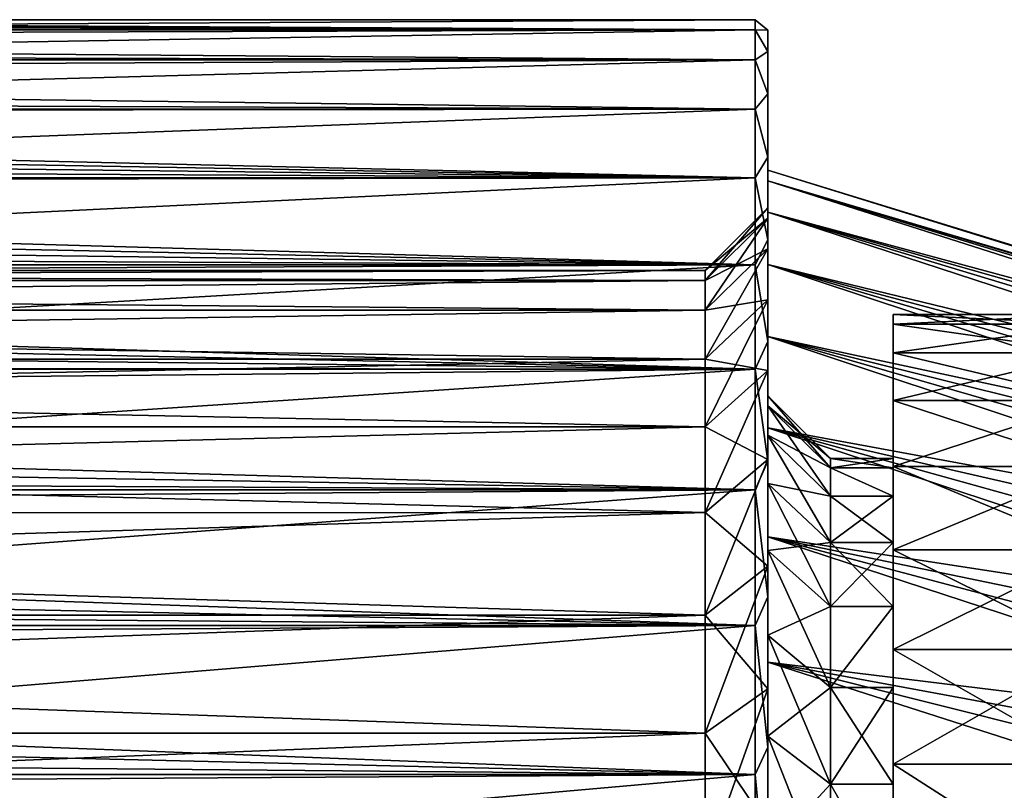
# Model space of a CAD drawing. Header units: millimetres. Extents: x -25 to 64, y -3 to 358.
# Tile 135 of 256: x 33 to 41, y 118 to 124. Entities that reach past the tile are written whole.
import ezdxf

# ---------------------------------------------------------------- set-up
doc = ezdxf.new("R2010")
doc.units = ezdxf.units.MM
doc.header["$LTSCALE"] = 52.148148
for name, color, linetype in [('2', 7, 'CONTINUOUS'), ('224', 7, 'CONTINUOUS'), ('228', 7, 'CONTINUOUS'), ('229', 7, 'CONTINUOUS'), ('230', 7, 'CONTINUOUS'), ('232', 7, 'CONTINUOUS'), ('233', 7, 'CONTINUOUS'), ('234', 7, 'CONTINUOUS'), ('235', 7, 'CONTINUOUS'), ('236', 7, 'CONTINUOUS'), ('237', 7, 'CONTINUOUS'), ('29', 7, 'CONTINUOUS'), ('30', 7, 'CONTINUOUS'), ('4', 7, 'CONTINUOUS'), ('5', 7, 'CONTINUOUS'), ('92', 7, 'CONTINUOUS'), ('96', 7, 'CONTINUOUS'), ('97', 7, 'CONTINUOUS')]:
    doc.layers.add(name, color=color, linetype=linetype)

msp = doc.modelspace()

# ---------------------------------------------------------------- linework, layer by layer
at = {"layer": '2', "color": 7, "linetype": 'CONTINUOUS', "true_color": 0xaaaaaa}
for points in [[(39, 124.0161, 0.7866), (39, 123.8458, 2.3522), (39, 124.0161, -0.7866), (39, 124.0161, 0.7866)], [(39, 124.0161, -0.7866), (39, 123.8458, 2.3522), (39, 123.8458, -2.3522), (39, 124.0161, -0.7866)], [(39, 123.8458, 2.3522), (39, 123.5076, 3.8889), (39, 123.8458, -2.3522), (39, 123.8458, 2.3522)], [(39, 123.8458, -2.3522), (39, 123.5076, 3.8889), (39, 123.5076, -3.8889), (39, 123.8458, -2.3522)], [(39, 123.5076, 3.8889), (39, 123.0048, 5.381), (39, 123.5076, -3.8889), (39, 123.5076, 3.8889)], [(39, 123.5076, -3.8889), (39, 123.0048, 5.381), (39, 123.0048, -5.381), (39, 123.5076, -3.8889)], [(39, 123.0048, 5.381), (39, 122.344, 6.8094), (39, 122.8157, 1.5003), (39, 123.0048, 5.381)], [(39, 123.0048, -5.381), (39, 123.0048, 5.381), (39, 122.9), (39, 123.0048, -5.381)], [(39, 122.9), (39, 123.0048, 5.381), (39, 122.8157, 1.5003), (39, 122.9)], [(39, 122.344, -6.8094), (39, 123.0048, -5.381), (39, 122.564, -2.9818), (39, 122.344, -6.8094)], [(39, 122.564, -2.9818), (39, 123.0048, -5.381), (39, 122.8157, -1.5003), (39, 122.564, -2.9818)], [(39, 122.8157, -1.5003), (39, 123.0048, -5.381), (39, 122.9), (39, 122.8157, -1.5003)], [(39, 122.8157, 1.5003), (39, 122.344, 6.8094), (39, 122.564, 2.9818), (39, 122.8157, 1.5003)], [(39, 122.564, 2.9818), (39, 122.344, 6.8094), (39, 122.148, 4.4258), (39, 122.564, 2.9818)], [(39, 122.148, -4.4258), (39, 122.344, -6.8094), (39, 122.564, -2.9818), (39, 122.148, -4.4258)], [(39, 122.344, 6.8094), (39, 121.5325, 8.1581), (39, 122.148, 4.4258), (39, 122.344, 6.8094)], [(39, 121.5325, -8.1581), (39, 122.344, -6.8094), (39, 121.573, -5.8141), (39, 121.5325, -8.1581)], [(39, 121.573, -5.8141), (39, 122.344, -6.8094), (39, 122.148, -4.4258), (39, 121.573, -5.8141)], [(39, 122.148, 4.4258), (39, 121.5325, 8.1581), (39, 121.573, 5.8141), (39, 122.148, 4.4258)], [(39, 121.573, 5.8141), (39, 121.5325, 8.1581), (39, 120.8461, 7.1292), (39, 121.573, 5.8141)], [(39, 120.8461, -7.1292), (39, 121.5325, -8.1581), (39, 121.573, -5.8141), (39, 120.8461, -7.1292)], [(39, 121.5325, 8.1581), (39, 120.5797, 9.4115), (39, 120.8461, 7.1292), (39, 121.5325, 8.1581)], [(39, 120.5797, -9.4115), (39, 121.5325, -8.1581), (39, 120.8461, -7.1292), (39, 120.5797, -9.4115)], [(39, 120.8461, 7.1292), (39, 120.5797, 9.4115), (39, 119.9766, 8.3547), (39, 120.8461, 7.1292)], [(39, 119.9766, -8.3547), (39, 120.5797, -9.4115), (39, 120.8461, -7.1292), (39, 119.9766, -8.3547)], [(39, 120.5797, 9.4115), (39, 119.4976, 10.5538), (39, 119.9766, 8.3547), (39, 120.5797, 9.4115)], [(39, 119.4976, -10.5538), (39, 120.5797, -9.4115), (39, 119.9766, -8.3547), (39, 119.4976, -10.5538)], [(39, 119.9766, 8.3547), (39, 119.4976, 10.5538), (39, 118.9752, 9.4752), (39, 119.9766, 8.3547)], [(39, 118.9752, -9.4752), (39, 119.4976, -10.5538), (39, 119.9766, -8.3547), (39, 118.9752, -9.4752)], [(39, 119.4976, 10.5538), (39, 118.2974, 11.5733), (39, 118.9752, 9.4752), (39, 119.4976, 10.5538)], [(39, 118.2974, -11.5733), (39, 119.4976, -10.5538), (39, 118.9752, -9.4752), (39, 118.2974, -11.5733)], [(39, 118.9752, 9.4752), (39, 118.2974, 11.5733), (39, 117.8547, 10.4766), (39, 118.9752, 9.4752)], [(39, 117.8547, -10.4766), (39, 118.2974, -11.5733), (39, 118.9752, -9.4752), (39, 117.8547, -10.4766)], [(39, 118.2974, 11.5733), (39, 116.9952, 12.4562), (39, 117.8547, 10.4766), (39, 118.2974, 11.5733)], [(39, 116.9952, -12.4562), (39, 118.2974, -11.5733), (39, 117.8547, -10.4766), (39, 116.9952, -12.4562)]]:
    msp.add_3dface(points, dxfattribs=at)
at = {"layer": '224', "color": 7, "linetype": 'CONTINUOUS', "true_color": 0xaaaaaa}
for points in [[(39, 122.6, 0), (39, 122.5176, -1.4667), (39, 121.1), (39, 122.6, 0)], [(39, 122.5176, 1.4667), (39, 122.6, 0), (39, 121.0216, 1.3468), (39, 122.5176, 1.4667)], [(39, 122.6, 0), (39, 121.1), (39, 121.0216, 1.3468), (39, 122.6, 0)], [(39, 122.5176, -1.4667), (39, 122.2716, -2.915), (39, 120.7873, -2.6752), (39, 122.5176, -1.4667)], [(39, 121.1), (39, 122.5176, -1.4667), (39, 121.0216, -1.3468), (39, 121.1)], [(39, 121.0216, -1.3468), (39, 122.5176, -1.4667), (39, 120.7873, -2.6752), (39, 121.0216, -1.3468)], [(39, 122.2716, 2.915), (39, 122.5176, 1.4667), (39, 120.7873, 2.6752), (39, 122.2716, 2.915)], [(39, 120.7873, 2.6752), (39, 122.5176, 1.4667), (39, 121.0216, 1.3468), (39, 120.7873, 2.6752)], [(39, 122.2716, -2.915), (39, 121.8649, -4.3267), (39, 120.4004, -3.9674), (39, 122.2716, -2.915)], [(39, 120.7873, -2.6752), (39, 122.2716, -2.915), (39, 120.4004, -3.9674), (39, 120.7873, -2.6752)], [(39, 121.8649, 4.3267), (39, 122.2716, 2.915), (39, 120.4004, 3.9674), (39, 121.8649, 4.3267)], [(39, 120.4004, 3.9674), (39, 122.2716, 2.915), (39, 120.7873, 2.6752), (39, 120.4004, 3.9674)], [(39, 121.8649, -4.3267), (39, 121.3027, -5.6839), (39, 119.8662, -5.206), (39, 121.8649, -4.3267)], [(39, 120.4004, -3.9674), (39, 121.8649, -4.3267), (39, 119.8662, -5.206), (39, 120.4004, -3.9674)], [(39, 121.3027, 5.6839), (39, 121.8649, 4.3267), (39, 119.8662, 5.206), (39, 121.3027, 5.6839)], [(39, 119.8662, 5.206), (39, 121.8649, 4.3267), (39, 120.4004, 3.9674), (39, 119.8662, 5.206)], [(39, 121.3027, -5.6839), (39, 120.5921, -6.9696), (39, 119.1917, -6.3742), (39, 121.3027, -5.6839)], [(39, 119.8662, -5.206), (39, 121.3027, -5.6839), (39, 119.1917, -6.3742), (39, 119.8662, -5.206)], [(39, 120.5921, 6.9696), (39, 121.3027, 5.6839), (39, 119.1917, 6.3742), (39, 120.5921, 6.9696)], [(39, 119.1917, 6.3742), (39, 121.3027, 5.6839), (39, 119.8662, 5.206), (39, 119.1917, 6.3742)], [(39, 120.5921, -6.9696), (39, 119.742, -8.1677), (39, 118.3861, -7.4564), (39, 120.5921, -6.9696)], [(39, 119.1917, -6.3742), (39, 120.5921, -6.9696), (39, 118.3861, -7.4564), (39, 119.1917, -6.3742)], [(39, 119.742, 8.1677), (39, 120.5921, 6.9696), (39, 118.3861, 7.4564), (39, 119.742, 8.1677)], [(39, 118.3861, 7.4564), (39, 120.5921, 6.9696), (39, 119.1917, 6.3742), (39, 118.3861, 7.4564)], [(39, 119.742, -8.1677), (39, 118.7631, -9.2631), (39, 117.4603, -8.4376), (39, 119.742, -8.1677)], [(39, 118.3861, -7.4564), (39, 119.742, -8.1677), (39, 117.4603, -8.4376), (39, 118.3861, -7.4564)], [(39, 118.7631, 9.2631), (39, 119.742, 8.1677), (39, 117.4603, 8.4376), (39, 118.7631, 9.2631)], [(39, 117.4603, 8.4376), (39, 119.742, 8.1677), (39, 118.3861, 7.4564), (39, 117.4603, 8.4376)], [(39, 118.7631, -9.2631), (39, 117.6677, -10.242), (39, 116.427, -9.3047), (39, 118.7631, -9.2631)], [(39, 117.4603, -8.4376), (39, 118.7631, -9.2631), (39, 116.427, -9.3047), (39, 117.4603, -8.4376)], [(39, 117.6677, 10.242), (39, 118.7631, 9.2631), (39, 115.3001, 10.0458), (39, 117.6677, 10.242)], [(39, 115.3001, 10.0458), (39, 118.7631, 9.2631), (39, 116.427, 9.3047), (39, 115.3001, 10.0458)], [(39, 116.427, 9.3047), (39, 118.7631, 9.2631), (39, 117.4603, 8.4376), (39, 116.427, 9.3047)]]:
    msp.add_3dface(points, dxfattribs=at)
at = {"layer": '228', "color": 7, "linetype": 'CONTINUOUS', "true_color": 0xaaaaaa}
for points in [[(41.6, 121.75), (41.6, 121.673, 1.3715), (40, 121.75), (41.6, 121.75)], [(40, 121.75), (41.6, 121.673, 1.3715), (40, 121.673, 1.3715), (40, 121.75)], [(41.6, 121.673, 1.3715), (41.6, 121.4429, 2.7258), (40, 121.673, 1.3715), (41.6, 121.673, 1.3715)], [(40, 121.673, 1.3715), (41.6, 121.4429, 2.7258), (40, 121.4429, 2.7258), (40, 121.673, 1.3715)], [(41.6, 121.4429, 2.7258), (41.6, 121.0626, 4.0459), (40, 121.4429, 2.7258), (41.6, 121.4429, 2.7258)], [(40, 121.4429, 2.7258), (41.6, 121.0626, 4.0459), (40, 121.0626, 4.0459), (40, 121.4429, 2.7258)], [(41.6, 121.0626, 4.0459), (41.6, 120.5369, 5.3151), (40, 121.0626, 4.0459), (41.6, 121.0626, 4.0459)], [(40, 121.0626, 4.0459), (41.6, 120.5369, 5.3151), (40, 120.5369, 5.3151), (40, 121.0626, 4.0459)], [(41.6, 120.5369, 5.3151), (41.6, 119.8723, 6.5174), (40, 120.5369, 5.3151), (41.6, 120.5369, 5.3151)], [(40, 120.5369, 5.3151), (41.6, 119.8723, 6.5174), (40, 119.8723, 6.5174), (40, 120.5369, 5.3151)], [(41.6, 119.8723, 6.5174), (41.6, 119.0774, 7.6378), (40, 119.8723, 6.5174), (41.6, 119.8723, 6.5174)], [(40, 119.8723, 6.5174), (41.6, 119.0774, 7.6378), (40, 119.0774, 7.6378), (40, 119.8723, 6.5174)], [(41.6, 119.0774, 7.6378), (41.6, 118.1621, 8.6621), (40, 119.0774, 7.6378), (41.6, 119.0774, 7.6378)], [(40, 119.0774, 7.6378), (41.6, 118.1621, 8.6621), (40, 118.1621, 8.6621), (40, 119.0774, 7.6378)], [(41.6, 118.1621, 8.6621), (41.6, 117.1378, 9.5774), (40, 118.1621, 8.6621), (41.6, 118.1621, 8.6621)], [(40, 118.1621, 8.6621), (41.6, 117.1378, 9.5774), (40, 117.1378, 9.5774), (40, 118.1621, 8.6621)]]:
    msp.add_3dface(points, dxfattribs=at)
at = {"layer": '229', "color": 7, "linetype": 'CONTINUOUS', "true_color": 0xaaaaaa}
for points in [[(40, 121.75), (40, 121.673, 1.3715), (40, 120.6), (40, 121.75)], [(40, 121.673, -1.3715), (40, 121.75), (40, 120.5249, -1.2886), (40, 121.673, -1.3715)], [(40, 120.5249, -1.2886), (40, 121.75), (40, 120.6), (40, 120.5249, -1.2886)], [(40, 121.673, 1.3715), (40, 121.4429, 2.7258), (40, 120.3008, 2.5598), (40, 121.673, 1.3715)], [(40, 120.6), (40, 121.673, 1.3715), (40, 120.5249, 1.2886), (40, 120.6)], [(40, 120.5249, 1.2886), (40, 121.673, 1.3715), (40, 120.3008, 2.5598), (40, 120.5249, 1.2886)], [(40, 121.4429, -2.7258), (40, 121.673, -1.3715), (40, 120.3008, -2.5598), (40, 121.4429, -2.7258)], [(40, 120.3008, -2.5598), (40, 121.673, -1.3715), (40, 120.5249, -1.2886), (40, 120.3008, -2.5598)], [(40, 121.4429, 2.7258), (40, 121.0626, 4.0459), (40, 119.9306, 3.7964), (40, 121.4429, 2.7258)], [(40, 120.3008, 2.5598), (40, 121.4429, 2.7258), (40, 119.9306, 3.7964), (40, 120.3008, 2.5598)], [(40, 121.0626, -4.0459), (40, 121.4429, -2.7258), (40, 119.9306, -3.7964), (40, 121.0626, -4.0459)], [(40, 119.9306, -3.7964), (40, 121.4429, -2.7258), (40, 120.3008, -2.5598), (40, 119.9306, -3.7964)], [(40, 121.0626, 4.0459), (40, 120.5369, 5.3151), (40, 119.4193, 4.9817), (40, 121.0626, 4.0459)], [(40, 119.9306, 3.7964), (40, 121.0626, 4.0459), (40, 119.4193, 4.9817), (40, 119.9306, 3.7964)], [(40, 120.5369, -5.3151), (40, 121.0626, -4.0459), (40, 119.4193, -4.9817), (40, 120.5369, -5.3151)], [(40, 119.4193, -4.9817), (40, 121.0626, -4.0459), (40, 119.9306, -3.7964), (40, 119.4193, -4.9817)], [(40, 120.5369, 5.3151), (40, 119.8723, 6.5174), (40, 118.7739, 6.0996), (40, 120.5369, 5.3151)], [(40, 119.4193, 4.9817), (40, 120.5369, 5.3151), (40, 118.7739, 6.0996), (40, 119.4193, 4.9817)], [(40, 119.8723, -6.5174), (40, 120.5369, -5.3151), (40, 118.7739, -6.0996), (40, 119.8723, -6.5174)], [(40, 118.7739, -6.0996), (40, 120.5369, -5.3151), (40, 119.4193, -4.9817), (40, 118.7739, -6.0996)], [(40, 119.8723, 6.5174), (40, 119.0774, 7.6378), (40, 118.0031, 7.1349), (40, 119.8723, 6.5174)], [(40, 118.7739, 6.0996), (40, 119.8723, 6.5174), (40, 118.0031, 7.1349), (40, 118.7739, 6.0996)], [(40, 119.0774, -7.6378), (40, 119.8723, -6.5174), (40, 118.0031, -7.1349), (40, 119.0774, -7.6378)], [(40, 118.0031, -7.1349), (40, 119.8723, -6.5174), (40, 118.7739, -6.0996), (40, 118.0031, -7.1349)], [(40, 119.0774, 7.6378), (40, 118.1621, 8.6621), (40, 117.1173, 8.0738), (40, 119.0774, 7.6378)], [(40, 118.0031, 7.1349), (40, 119.0774, 7.6378), (40, 117.1173, 8.0738), (40, 118.0031, 7.1349)], [(40, 118.1621, -8.6621), (40, 119.0774, -7.6378), (40, 117.1173, -8.0738), (40, 118.1621, -8.6621)], [(40, 117.1173, -8.0738), (40, 119.0774, -7.6378), (40, 118.0031, -7.1349), (40, 117.1173, -8.0738)], [(40, 118.1621, 8.6621), (40, 117.1378, 9.5774), (40, 116.1285, 8.9036), (40, 118.1621, 8.6621)], [(40, 117.1173, 8.0738), (40, 118.1621, 8.6621), (40, 116.1285, 8.9036), (40, 117.1173, 8.0738)], [(40, 117.1378, -9.5774), (40, 118.1621, -8.6621), (40, 116.1285, -8.9036), (40, 117.1378, -9.5774)], [(40, 116.1285, -8.9036), (40, 118.1621, -8.6621), (40, 117.1173, -8.0738), (40, 116.1285, -8.9036)]]:
    msp.add_3dface(points, dxfattribs=at)
at = {"layer": '230', "color": 7, "linetype": 'CONTINUOUS', "true_color": 0xaaaaaa}
for points in [[(40, 120.6), (40, 120.5249, 1.2886), (39.5, 120.6), (40, 120.6)], [(39.5, 120.6), (40, 120.5249, 1.2886), (39.5, 120.5249, 1.2887), (39.5, 120.6)], [(40, 120.5249, 1.2886), (40, 120.3008, 2.5598), (39.5, 120.5249, 1.2887), (40, 120.5249, 1.2886)], [(39.5, 120.5249, 1.2887), (40, 120.3008, 2.5598), (39.5, 120.3008, 2.5599), (39.5, 120.5249, 1.2887)], [(40, 120.3008, 2.5598), (40, 119.9306, 3.7964), (39.5, 120.3008, 2.5599), (40, 120.3008, 2.5598)], [(39.5, 120.3008, 2.5599), (40, 119.9306, 3.7964), (39.5, 119.9306, 3.7964), (39.5, 120.3008, 2.5599)], [(40, 119.9306, 3.7964), (40, 119.4193, 4.9817), (39.5, 119.9306, 3.7964), (40, 119.9306, 3.7964)], [(39.5, 119.9306, 3.7964), (40, 119.4193, 4.9817), (39.5, 119.4194, 4.9816), (39.5, 119.9306, 3.7964)], [(39.5, 119.4194, 4.9816), (40, 119.4193, 4.9817), (39.5, 118.774, 6.0995), (39.5, 119.4194, 4.9816)], [(40, 119.4193, 4.9817), (40, 118.7739, 6.0996), (39.5, 118.774, 6.0995), (40, 119.4193, 4.9817)], [(40, 118.7739, 6.0996), (40, 118.0031, 7.1349), (39.5, 118.774, 6.0995), (40, 118.7739, 6.0996)], [(39.5, 118.774, 6.0995), (40, 118.0031, 7.1349), (39.5, 118.003, 7.135), (39.5, 118.774, 6.0995)], [(40, 118.0031, 7.1349), (40, 117.1173, 8.0738), (39.5, 118.003, 7.135), (40, 118.0031, 7.1349)], [(39.5, 118.003, 7.135), (40, 117.1173, 8.0738), (39.5, 117.1172, 8.0739), (39.5, 118.003, 7.135)]]:
    msp.add_3dface(points, dxfattribs=at)
at = {"layer": '232', "color": 7, "linetype": 'CONTINUOUS', "true_color": 0xaaaaaa}
for points in [[(41.6, 121.673, -1.3715), (41.6, 121.75), (40, 121.673, -1.3715), (41.6, 121.673, -1.3715)], [(41.6, 121.75), (40, 121.75), (40, 121.673, -1.3715), (41.6, 121.75)], [(41.6, 121.4429, -2.7258), (41.6, 121.673, -1.3715), (40, 121.4429, -2.7258), (41.6, 121.4429, -2.7258)], [(41.6, 121.673, -1.3715), (40, 121.673, -1.3715), (40, 121.4429, -2.7258), (41.6, 121.673, -1.3715)], [(41.6, 121.0626, -4.0459), (41.6, 121.4429, -2.7258), (40, 121.0626, -4.0459), (41.6, 121.0626, -4.0459)], [(41.6, 121.4429, -2.7258), (40, 121.4429, -2.7258), (40, 121.0626, -4.0459), (41.6, 121.4429, -2.7258)], [(41.6, 120.5369, -5.3151), (41.6, 121.0626, -4.0459), (40, 120.5369, -5.3151), (41.6, 120.5369, -5.3151)], [(41.6, 121.0626, -4.0459), (40, 121.0626, -4.0459), (40, 120.5369, -5.3151), (41.6, 121.0626, -4.0459)], [(41.6, 119.8723, -6.5174), (41.6, 120.5369, -5.3151), (40, 119.8723, -6.5174), (41.6, 119.8723, -6.5174)], [(41.6, 120.5369, -5.3151), (40, 120.5369, -5.3151), (40, 119.8723, -6.5174), (41.6, 120.5369, -5.3151)], [(41.6, 119.0774, -7.6378), (41.6, 119.8723, -6.5174), (40, 119.0774, -7.6378), (41.6, 119.0774, -7.6378)], [(41.6, 119.8723, -6.5174), (40, 119.8723, -6.5174), (40, 119.0774, -7.6378), (41.6, 119.8723, -6.5174)], [(41.6, 118.1621, -8.6621), (41.6, 119.0774, -7.6378), (40, 118.1621, -8.6621), (41.6, 118.1621, -8.6621)], [(41.6, 119.0774, -7.6378), (40, 119.0774, -7.6378), (40, 118.1621, -8.6621), (41.6, 119.0774, -7.6378)], [(41.6, 117.1378, -9.5774), (41.6, 118.1621, -8.6621), (40, 117.1378, -9.5774), (41.6, 117.1378, -9.5774)], [(41.6, 118.1621, -8.6621), (40, 118.1621, -8.6621), (40, 117.1378, -9.5774), (41.6, 118.1621, -8.6621)]]:
    msp.add_3dface(points, dxfattribs=at)
at = {"layer": '233', "color": 7, "linetype": 'CONTINUOUS', "true_color": 0xaaaaaa}
for points in [[(40, 120.5249, -1.2886), (40, 120.6), (39.5, 120.5249, -1.2887), (40, 120.5249, -1.2886)], [(40, 120.6), (39.5, 120.6), (39.5, 120.5249, -1.2887), (40, 120.6)], [(40, 120.3008, -2.5598), (40, 120.5249, -1.2886), (39.5, 120.5249, -1.2887), (40, 120.3008, -2.5598)], [(39.5, 120.3008, -2.5599), (40, 120.3008, -2.5598), (39.5, 120.5249, -1.2887), (39.5, 120.3008, -2.5599)], [(40, 119.9306, -3.7964), (40, 120.3008, -2.5598), (39.5, 119.9306, -3.7964), (40, 119.9306, -3.7964)], [(39.5, 119.9306, -3.7964), (40, 120.3008, -2.5598), (39.5, 120.3008, -2.5599), (39.5, 119.9306, -3.7964)], [(40, 119.4193, -4.9817), (40, 119.9306, -3.7964), (39.5, 119.4194, -4.9816), (40, 119.4193, -4.9817)], [(39.5, 119.4194, -4.9816), (40, 119.9306, -3.7964), (39.5, 119.9306, -3.7964), (39.5, 119.4194, -4.9816)], [(39.5, 118.774, -6.0995), (40, 119.4193, -4.9817), (39.5, 119.4194, -4.9816), (39.5, 118.774, -6.0995)], [(40, 118.7739, -6.0996), (40, 119.4193, -4.9817), (39.5, 118.774, -6.0995), (40, 118.7739, -6.0996)], [(39.5, 118.003, -7.135), (40, 118.7739, -6.0996), (39.5, 118.774, -6.0995), (39.5, 118.003, -7.135)], [(40, 118.0031, -7.1349), (40, 118.7739, -6.0996), (39.5, 118.003, -7.135), (40, 118.0031, -7.1349)], [(40, 117.1173, -8.0738), (40, 118.0031, -7.1349), (39.5, 118.003, -7.135), (40, 117.1173, -8.0738)], [(39.5, 117.1172, -8.0739), (40, 117.1173, -8.0738), (39.5, 118.003, -7.135), (39.5, 117.1172, -8.0739)]]:
    msp.add_3dface(points, dxfattribs=at)
at = {"layer": '234', "color": 7, "linetype": 'CONTINUOUS', "true_color": 0xaaaaaa}
for points in [[(39, 121.1), (39, 121.0216, -1.3468), (39.5, 120.6), (39, 121.1)], [(39, 121.0216, -1.3468), (39, 120.7873, -2.6752), (39.5, 120.5249, -1.2887), (39, 121.0216, -1.3468)], [(39.5, 120.6), (39, 121.0216, -1.3468), (39.5, 120.5249, -1.2887), (39.5, 120.6)], [(39, 120.7873, -2.6752), (39, 120.4004, -3.9674), (39.5, 120.3008, -2.5599), (39, 120.7873, -2.6752)], [(39, 120.7873, -2.6752), (39.5, 120.3008, -2.5599), (39.5, 120.5249, -1.2887), (39, 120.7873, -2.6752)], [(39, 120.4004, -3.9674), (39, 119.8662, -5.206), (39.5, 119.9306, -3.7964), (39, 120.4004, -3.9674)], [(39, 120.4004, -3.9674), (39.5, 119.9306, -3.7964), (39.5, 120.3008, -2.5599), (39, 120.4004, -3.9674)], [(39, 119.8662, -5.206), (39.5, 119.4194, -4.9816), (39.5, 119.9306, -3.7964), (39, 119.8662, -5.206)], [(39, 119.8662, -5.206), (39, 119.1917, -6.3742), (39.5, 119.4194, -4.9816), (39, 119.8662, -5.206)], [(39, 119.1917, -6.3742), (39.5, 118.774, -6.0995), (39.5, 119.4194, -4.9816), (39, 119.1917, -6.3742)], [(39, 119.1917, -6.3742), (39, 118.3861, -7.4564), (39.5, 118.774, -6.0995), (39, 119.1917, -6.3742)], [(39, 118.3861, -7.4564), (39.5, 118.003, -7.135), (39.5, 118.774, -6.0995), (39, 118.3861, -7.4564)], [(39, 118.3861, -7.4564), (39, 117.4603, -8.4376), (39.5, 118.003, -7.135), (39, 118.3861, -7.4564)], [(39, 117.4603, -8.4376), (39.5, 117.1172, -8.0739), (39.5, 118.003, -7.135), (39, 117.4603, -8.4376)]]:
    msp.add_3dface(points, dxfattribs=at)
at = {"layer": '235', "color": 7, "linetype": 'CONTINUOUS', "true_color": 0xaaaaaa}
for points in [[(39, 121.0216, 1.3468), (39, 121.1), (39.5, 120.5249, 1.2887), (39, 121.0216, 1.3468)], [(39, 121.1), (39.5, 120.6), (39.5, 120.5249, 1.2887), (39, 121.1)], [(39, 120.7873, 2.6752), (39, 121.0216, 1.3468), (39.5, 120.3008, 2.5599), (39, 120.7873, 2.6752)], [(39, 121.0216, 1.3468), (39.5, 120.5249, 1.2887), (39.5, 120.3008, 2.5599), (39, 121.0216, 1.3468)], [(39, 120.4004, 3.9674), (39, 120.7873, 2.6752), (39.5, 119.9306, 3.7964), (39, 120.4004, 3.9674)], [(39, 120.7873, 2.6752), (39.5, 120.3008, 2.5599), (39.5, 119.9306, 3.7964), (39, 120.7873, 2.6752)], [(39, 119.8662, 5.206), (39, 120.4004, 3.9674), (39.5, 119.4194, 4.9816), (39, 119.8662, 5.206)], [(39, 120.4004, 3.9674), (39.5, 119.9306, 3.7964), (39.5, 119.4194, 4.9816), (39, 120.4004, 3.9674)], [(39, 119.1917, 6.3742), (39, 119.8662, 5.206), (39.5, 118.774, 6.0995), (39, 119.1917, 6.3742)], [(39, 119.8662, 5.206), (39.5, 119.4194, 4.9816), (39.5, 118.774, 6.0995), (39, 119.8662, 5.206)], [(39, 118.3861, 7.4564), (39, 119.1917, 6.3742), (39.5, 118.003, 7.135), (39, 118.3861, 7.4564)], [(39, 119.1917, 6.3742), (39.5, 118.774, 6.0995), (39.5, 118.003, 7.135), (39, 119.1917, 6.3742)], [(39, 117.4603, 8.4376), (39, 118.3861, 7.4564), (39.5, 117.1172, 8.0739), (39, 117.4603, 8.4376)], [(39, 118.3861, 7.4564), (39.5, 118.003, 7.135), (39.5, 117.1172, 8.0739), (39, 118.3861, 7.4564)]]:
    msp.add_3dface(points, dxfattribs=at)
at = {"layer": '236', "color": 7, "linetype": 'CONTINUOUS', "true_color": 0xaaaaaa}
for points in [[(39, 122.9), (39, 122.8157, 1.5003), (46, 120.75), (39, 122.9)], [(39, 122.8157, 1.5003), (39, 122.564, 2.9818), (46, 120.6739, 1.306), (39, 122.8157, 1.5003)], [(39, 122.8157, 1.5003), (46, 120.6739, 1.306), (46, 120.731, 0.6541), (39, 122.8157, 1.5003)], [(39, 122.8157, 1.5003), (46, 120.731, 0.6541), (46, 120.75), (39, 122.8157, 1.5003)], [(39, 122.564, 2.9818), (39, 122.148, 4.4258), (46, 120.4468, 2.5944), (39, 122.564, 2.9818)], [(39, 122.564, 2.9818), (46, 120.4468, 2.5944), (46, 120.5791, 1.9535), (39, 122.564, 2.9818)], [(39, 122.564, 2.9818), (46, 120.5791, 1.9535), (46, 120.6739, 1.306), (39, 122.564, 2.9818)], [(39, 122.148, 4.4258), (39, 121.573, 5.8141), (46, 120.0715, 3.8477), (39, 122.148, 4.4258)], [(39, 122.148, 4.4258), (46, 120.0715, 3.8477), (46, 120.2774, 3.2265), (39, 122.148, 4.4258)], [(39, 122.148, 4.4258), (46, 120.2774, 3.2265), (46, 120.4468, 2.5944), (39, 122.148, 4.4258)], [(39, 121.573, 5.8141), (39, 120.8461, 7.1292), (46, 119.5533, 5.049), (39, 121.573, 5.8141)], [(39, 121.573, 5.8141), (46, 119.5533, 5.049), (46, 119.8299, 4.4559), (39, 121.573, 5.8141)], [(39, 121.573, 5.8141), (46, 119.8299, 4.4559), (46, 120.0715, 3.8477), (39, 121.573, 5.8141)], [(39, 120.8461, 7.1292), (39, 119.9766, 8.3547), (46, 118.8992, 6.182), (39, 120.8461, 7.1292)], [(39, 120.8461, 7.1292), (46, 118.8992, 6.182), (46, 119.2428, 5.625), (39, 120.8461, 7.1292)], [(39, 120.8461, 7.1292), (46, 119.2428, 5.625), (46, 119.5533, 5.049), (39, 120.8461, 7.1292)], [(39, 119.9766, 8.3547), (39, 118.9752, 9.4752), (46, 118.118, 7.2314), (39, 119.9766, 8.3547)], [(39, 119.9766, 8.3547), (46, 118.118, 7.2314), (46, 118.5239, 6.718), (39, 119.9766, 8.3547)], [(39, 119.9766, 8.3547), (46, 118.5239, 6.718), (46, 118.8992, 6.182), (39, 119.9766, 8.3547)], [(39, 118.9752, 9.4752), (39, 117.8547, 10.4766), (46, 117.2202, 8.1829), (39, 118.9752, 9.4752)], [(39, 118.9752, 9.4752), (46, 117.2202, 8.1829), (46, 117.683, 7.7202), (39, 118.9752, 9.4752)], [(39, 118.9752, 9.4752), (46, 117.683, 7.7202), (46, 118.118, 7.2314), (39, 118.9752, 9.4752)]]:
    msp.add_3dface(points, dxfattribs=at)
at = {"layer": '237', "color": 7, "linetype": 'CONTINUOUS', "true_color": 0xaaaaaa}
for points in [[(39, 122.8157, -1.5003), (39, 122.9), (46, 120.731, -0.6541), (39, 122.8157, -1.5003)], [(39, 122.9), (46, 120.75), (46, 120.731, -0.6541), (39, 122.9)], [(39, 122.564, -2.9818), (39, 122.8157, -1.5003), (46, 120.5791, -1.9535), (39, 122.564, -2.9818)], [(39, 122.8157, -1.5003), (46, 120.731, -0.6541), (46, 120.6739, -1.306), (39, 122.8157, -1.5003)], [(39, 122.8157, -1.5003), (46, 120.6739, -1.306), (46, 120.5791, -1.9535), (39, 122.8157, -1.5003)], [(39, 122.148, -4.4258), (39, 122.564, -2.9818), (46, 120.2774, -3.2265), (39, 122.148, -4.4258)], [(39, 122.564, -2.9818), (46, 120.5791, -1.9535), (46, 120.4468, -2.5944), (39, 122.564, -2.9818)], [(39, 122.564, -2.9818), (46, 120.4468, -2.5944), (46, 120.2774, -3.2265), (39, 122.564, -2.9818)], [(39, 121.573, -5.8141), (39, 122.148, -4.4258), (46, 119.8299, -4.4559), (39, 121.573, -5.8141)], [(39, 122.148, -4.4258), (46, 120.2774, -3.2265), (46, 120.0715, -3.8477), (39, 122.148, -4.4258)], [(39, 122.148, -4.4258), (46, 120.0715, -3.8477), (46, 119.8299, -4.4559), (39, 122.148, -4.4258)], [(39, 120.8461, -7.1292), (39, 121.573, -5.8141), (46, 119.2428, -5.625), (39, 120.8461, -7.1292)], [(39, 121.573, -5.8141), (46, 119.8299, -4.4559), (46, 119.5533, -5.049), (39, 121.573, -5.8141)], [(39, 121.573, -5.8141), (46, 119.5533, -5.049), (46, 119.2428, -5.625), (39, 121.573, -5.8141)], [(39, 119.9766, -8.3547), (39, 120.8461, -7.1292), (46, 118.5239, -6.718), (39, 119.9766, -8.3547)], [(39, 120.8461, -7.1292), (46, 119.2428, -5.625), (46, 118.8992, -6.182), (39, 120.8461, -7.1292)], [(39, 120.8461, -7.1292), (46, 118.8992, -6.182), (46, 118.5239, -6.718), (39, 120.8461, -7.1292)], [(39, 118.9752, -9.4752), (39, 119.9766, -8.3547), (46, 117.683, -7.7202), (39, 118.9752, -9.4752)], [(39, 119.9766, -8.3547), (46, 118.5239, -6.718), (46, 118.118, -7.2314), (39, 119.9766, -8.3547)], [(39, 119.9766, -8.3547), (46, 118.118, -7.2314), (46, 117.683, -7.7202), (39, 119.9766, -8.3547)], [(39, 117.8547, -10.4766), (39, 118.9752, -9.4752), (46, 116.7314, -8.618), (39, 117.8547, -10.4766)], [(39, 118.9752, -9.4752), (46, 117.683, -7.7202), (46, 117.2202, -8.1829), (39, 118.9752, -9.4752)], [(39, 118.9752, -9.4752), (46, 117.2202, -8.1829), (46, 116.7314, -8.618), (39, 118.9752, -9.4752)]]:
    msp.add_3dface(points, dxfattribs=at)
at = {"layer": '29', "color": 7, "linetype": 'CONTINUOUS', "true_color": 0xaaaaaa}
for points in [[(38.5, 122.1), (38.5, 122.0208, -1.4109), (39, 122.6, 0), (38.5, 122.1)], [(39, 122.6, 0), (38.5, 122.0208, -1.4109), (39, 122.5176, -1.4667), (39, 122.6, 0)], [(38.5, 122.0208, -1.4109), (38.5, 121.7842, -2.8035), (39, 122.5176, -1.4667), (38.5, 122.0208, -1.4109)], [(39, 122.5176, -1.4667), (38.5, 121.7842, -2.8035), (39, 122.2716, -2.915), (39, 122.5176, -1.4667)], [(38.5, 121.7842, -2.8035), (38.5, 121.3928, -4.1618), (39, 122.2716, -2.915), (38.5, 121.7842, -2.8035)], [(39, 122.2716, -2.915), (38.5, 121.3928, -4.1618), (39, 121.8649, -4.3267), (39, 122.2716, -2.915)], [(38.5, 121.3928, -4.1618), (38.5, 120.8523, -5.4666), (39, 121.8649, -4.3267), (38.5, 121.3928, -4.1618)], [(39, 121.8649, -4.3267), (38.5, 120.8523, -5.4666), (39, 121.3027, -5.6839), (39, 121.8649, -4.3267)], [(38.5, 120.8523, -5.4666), (38.5, 120.1686, -6.7038), (39, 121.3027, -5.6839), (38.5, 120.8523, -5.4666)], [(39, 121.3027, -5.6839), (38.5, 120.1686, -6.7038), (39, 120.5921, -6.9696), (39, 121.3027, -5.6839)], [(38.5, 120.1686, -6.7038), (38.5, 119.3512, -7.8559), (39, 120.5921, -6.9696), (38.5, 120.1686, -6.7038)], [(39, 120.5921, -6.9696), (38.5, 119.3512, -7.8559), (39, 119.742, -8.1677), (39, 120.5921, -6.9696)], [(38.5, 119.3512, -7.8559), (38.5, 118.4095, -8.9095), (39, 119.742, -8.1677), (38.5, 119.3512, -7.8559)], [(39, 119.742, -8.1677), (38.5, 118.4095, -8.9095), (39, 118.7631, -9.2631), (39, 119.742, -8.1677)], [(38.5, 118.4095, -8.9095), (38.5, 117.3559, -9.8512), (39, 118.7631, -9.2631), (38.5, 118.4095, -8.9095)], [(39, 118.7631, -9.2631), (38.5, 117.3559, -9.8512), (39, 117.6677, -10.242), (39, 118.7631, -9.2631)]]:
    msp.add_3dface(points, dxfattribs=at)
at = {"layer": '30', "color": 7, "linetype": 'CONTINUOUS', "true_color": 0xaaaaaa}
for points in [[(38.5, 122.1), (39, 122.6, 0), (39, 122.5176, 1.4667), (38.5, 122.1)], [(38.5, 122.0208, 1.4109), (38.5, 122.1), (39, 122.5176, 1.4667), (38.5, 122.0208, 1.4109)], [(39, 122.2716, 2.915), (38.5, 122.0208, 1.4109), (39, 122.5176, 1.4667), (39, 122.2716, 2.915)], [(38.5, 121.7842, 2.8035), (38.5, 122.0208, 1.4109), (39, 122.2716, 2.915), (38.5, 121.7842, 2.8035)], [(39, 121.8649, 4.3267), (38.5, 121.7842, 2.8035), (39, 122.2716, 2.915), (39, 121.8649, 4.3267)], [(38.5, 121.3928, 4.1618), (38.5, 121.7842, 2.8035), (39, 121.8649, 4.3267), (38.5, 121.3928, 4.1618)], [(39, 121.3027, 5.6839), (38.5, 121.3928, 4.1618), (39, 121.8649, 4.3267), (39, 121.3027, 5.6839)], [(38.5, 120.8523, 5.4666), (38.5, 121.3928, 4.1618), (39, 121.3027, 5.6839), (38.5, 120.8523, 5.4666)], [(39, 120.5921, 6.9696), (38.5, 120.8523, 5.4666), (39, 121.3027, 5.6839), (39, 120.5921, 6.9696)], [(38.5, 120.1686, 6.7038), (38.5, 120.8523, 5.4666), (39, 120.5921, 6.9696), (38.5, 120.1686, 6.7038)], [(39, 119.742, 8.1677), (38.5, 120.1686, 6.7038), (39, 120.5921, 6.9696), (39, 119.742, 8.1677)], [(38.5, 119.3512, 7.8559), (38.5, 120.1686, 6.7038), (39, 119.742, 8.1677), (38.5, 119.3512, 7.8559)], [(39, 118.7631, 9.2631), (38.5, 119.3512, 7.8559), (39, 119.742, 8.1677), (39, 118.7631, 9.2631)], [(38.5, 118.4095, 8.9095), (38.5, 119.3512, 7.8559), (39, 118.7631, 9.2631), (38.5, 118.4095, 8.9095)], [(39, 117.6677, 10.242), (38.5, 118.4095, 8.9095), (39, 118.7631, 9.2631), (39, 117.6677, 10.242)], [(38.5, 117.3559, 9.8512), (38.5, 118.4095, 8.9095), (39, 117.6677, 10.242), (38.5, 117.3559, 9.8512)]]:
    msp.add_3dface(points, dxfattribs=at)
at = {"layer": '4', "color": 7, "linetype": 'CONTINUOUS', "true_color": 0xaaaaaa}
for points in [[(12, 122.0208, 1.4108), (12, 122.1), (38.5, 122.0208, 1.4109), (12, 122.0208, 1.4108)], [(38.5, 122.0208, 1.4109), (12, 122.1), (38.5, 122.1), (38.5, 122.0208, 1.4109)], [(12, 121.7841, 2.8036), (12, 122.0208, 1.4108), (38.5, 121.7842, 2.8035), (12, 121.7841, 2.8036)], [(38.5, 121.7842, 2.8035), (12, 122.0208, 1.4108), (38.5, 122.0208, 1.4109), (38.5, 121.7842, 2.8035)], [(38.5, 121.3928, 4.1618), (12, 121.7841, 2.8036), (38.5, 121.7842, 2.8035), (38.5, 121.3928, 4.1618)], [(12, 121.3928, 4.1617), (12, 121.7841, 2.8036), (38.5, 121.3928, 4.1618), (12, 121.3928, 4.1617)], [(12, 120.8523, 5.4667), (12, 121.3928, 4.1617), (38.5, 120.8523, 5.4666), (12, 120.8523, 5.4667)], [(38.5, 120.8523, 5.4666), (12, 121.3928, 4.1617), (38.5, 121.3928, 4.1618), (38.5, 120.8523, 5.4666)], [(12, 120.1685, 6.704), (12, 120.8523, 5.4667), (38.5, 120.1686, 6.7038), (12, 120.1685, 6.704)], [(38.5, 120.1686, 6.7038), (12, 120.8523, 5.4667), (38.5, 120.8523, 5.4666), (38.5, 120.1686, 6.7038)], [(38.5, 119.3512, 7.8559), (12, 120.1685, 6.704), (38.5, 120.1686, 6.7038), (38.5, 119.3512, 7.8559)], [(12, 119.3513, 7.8557), (12, 120.1685, 6.704), (38.5, 119.3512, 7.8559), (12, 119.3513, 7.8557)], [(12, 118.4092, 8.9099), (12, 119.3513, 7.8557), (38.5, 118.4095, 8.9095), (12, 118.4092, 8.9099)], [(38.5, 118.4095, 8.9095), (12, 119.3513, 7.8557), (38.5, 119.3512, 7.8559), (38.5, 118.4095, 8.9095)], [(38.5, 117.3559, 9.8512), (12, 118.4092, 8.9099), (38.5, 118.4095, 8.9095), (38.5, 117.3559, 9.8512)], [(12, 117.3563, 9.8508), (12, 118.4092, 8.9099), (38.5, 117.3559, 9.8512), (12, 117.3563, 9.8508)]]:
    msp.add_3dface(points, dxfattribs=at)
at = {"layer": '5', "color": 7, "linetype": 'CONTINUOUS', "true_color": 0xaaaaaa}
for points in [[(12, 122.1), (12, 122.0208, -1.4108), (38.5, 122.1), (12, 122.1)], [(38.5, 122.1), (12, 122.0208, -1.4108), (38.5, 122.0208, -1.4109), (38.5, 122.1)], [(12, 122.0208, -1.4108), (12, 121.7841, -2.8036), (38.5, 122.0208, -1.4109), (12, 122.0208, -1.4108)], [(38.5, 122.0208, -1.4109), (12, 121.7841, -2.8036), (38.5, 121.7842, -2.8035), (38.5, 122.0208, -1.4109)], [(12, 121.7841, -2.8036), (12, 121.3928, -4.1617), (38.5, 121.7842, -2.8035), (12, 121.7841, -2.8036)], [(38.5, 121.7842, -2.8035), (12, 121.3928, -4.1617), (38.5, 121.3928, -4.1618), (38.5, 121.7842, -2.8035)], [(12, 121.3928, -4.1617), (12, 120.8523, -5.4667), (38.5, 121.3928, -4.1618), (12, 121.3928, -4.1617)], [(38.5, 121.3928, -4.1618), (12, 120.8523, -5.4667), (38.5, 120.8523, -5.4666), (38.5, 121.3928, -4.1618)], [(12, 120.8523, -5.4667), (12, 120.1685, -6.704), (38.5, 120.8523, -5.4666), (12, 120.8523, -5.4667)], [(38.5, 120.8523, -5.4666), (12, 120.1685, -6.704), (38.5, 120.1686, -6.7038), (38.5, 120.8523, -5.4666)], [(12, 120.1685, -6.704), (12, 119.3513, -7.8557), (38.5, 120.1686, -6.7038), (12, 120.1685, -6.704)], [(38.5, 120.1686, -6.7038), (12, 119.3513, -7.8557), (38.5, 119.3512, -7.8559), (38.5, 120.1686, -6.7038)], [(12, 119.3513, -7.8557), (12, 118.4092, -8.9099), (38.5, 119.3512, -7.8559), (12, 119.3513, -7.8557)], [(38.5, 119.3512, -7.8559), (12, 118.4092, -8.9099), (38.5, 118.4095, -8.9095), (38.5, 119.3512, -7.8559)], [(12, 118.4092, -8.9099), (12, 117.3563, -9.8508), (38.5, 118.4095, -8.9095), (12, 118.4092, -8.9099)], [(38.5, 118.4095, -8.9095), (12, 117.3563, -9.8508), (38.5, 117.3559, -9.8512), (38.5, 118.4095, -8.9095)]]:
    msp.add_3dface(points, dxfattribs=at)
at = {"layer": '92', "color": 7, "linetype": 'CONTINUOUS', "true_color": 0xaaaaaa}
for points in [[(39, 124.0161, 0.7866), (39, 124.0161, -0.7866), (38.9, 124.1), (39, 124.0161, 0.7866)], [(39, 124.0161, 0.7866), (38.9, 124.1), (38.9, 124.02, 1.5262), (39, 124.0161, 0.7866)], [(38.9, 124.1), (39, 124.0161, -0.7866), (38.9, 124.02, -1.5262), (38.9, 124.1)], [(39, 123.8458, 2.3522), (39, 124.0161, 0.7866), (38.9, 124.02, 1.5262), (39, 123.8458, 2.3522)], [(38.9, 123.781, 3.0353), (39, 123.8458, 2.3522), (38.9, 124.02, 1.5262), (38.9, 123.781, 3.0353)], [(39, 124.0161, -0.7866), (39, 123.8458, -2.3522), (38.9, 124.02, -1.5262), (39, 124.0161, -0.7866)], [(38.9, 124.02, -1.5262), (39, 123.8458, -2.3522), (38.9, 123.781, -3.0353), (38.9, 124.02, -1.5262)], [(39, 123.5076, 3.8889), (39, 123.8458, 2.3522), (38.9, 123.781, 3.0353), (39, 123.5076, 3.8889)], [(39, 123.8458, -2.3522), (39, 123.5076, -3.8889), (38.9, 123.781, -3.0353), (39, 123.8458, -2.3522)], [(38.9, 123.3854, 4.5118), (39, 123.5076, 3.8889), (38.9, 123.781, 3.0353), (38.9, 123.3854, 4.5118)], [(38.9, 123.781, -3.0353), (39, 123.5076, -3.8889), (38.9, 123.3854, -4.5118), (38.9, 123.781, -3.0353)], [(39, 123.0048, 5.381), (39, 123.5076, 3.8889), (38.9, 123.3854, 4.5118), (39, 123.0048, 5.381)], [(39, 123.5076, -3.8889), (39, 123.0048, -5.381), (38.9, 123.3854, -4.5118), (39, 123.5076, -3.8889)], [(38.9, 122.8379, 5.9381), (39, 123.0048, 5.381), (38.9, 123.3854, 4.5118), (38.9, 122.8379, 5.9381)], [(38.9, 123.3854, -4.5118), (39, 123.0048, -5.381), (38.9, 122.8379, -5.9381), (38.9, 123.3854, -4.5118)], [(39, 122.344, 6.8094), (39, 123.0048, 5.381), (38.9, 122.8379, 5.9381), (39, 122.344, 6.8094)], [(39, 123.0048, -5.381), (39, 122.344, -6.8094), (38.9, 122.8379, -5.9381), (39, 123.0048, -5.381)], [(38.9, 122.1438, 7.3003), (39, 122.344, 6.8094), (38.9, 122.8379, 5.9381), (38.9, 122.1438, 7.3003)], [(38.9, 122.8379, -5.9381), (39, 122.344, -6.8094), (38.9, 122.1438, -7.3003), (38.9, 122.8379, -5.9381)], [(39, 121.5325, 8.1581), (39, 122.344, 6.8094), (38.9, 122.1438, 7.3003), (39, 121.5325, 8.1581)], [(39, 122.344, -6.8094), (39, 121.5325, -8.1581), (38.9, 122.1438, -7.3003), (39, 122.344, -6.8094)], [(38.9, 121.3119, 8.5813), (39, 121.5325, 8.1581), (38.9, 122.1438, 7.3003), (38.9, 121.3119, 8.5813)], [(38.9, 122.1438, -7.3003), (39, 121.5325, -8.1581), (38.9, 121.3119, -8.5813), (38.9, 122.1438, -7.3003)], [(39, 120.5797, 9.4115), (39, 121.5325, 8.1581), (38.9, 121.3119, 8.5813), (39, 120.5797, 9.4115)], [(39, 121.5325, -8.1581), (39, 120.5797, -9.4115), (38.9, 121.3119, -8.5813), (39, 121.5325, -8.1581)], [(38.9, 120.3497, 9.7696), (39, 120.5797, 9.4115), (38.9, 121.3119, 8.5813), (38.9, 120.3497, 9.7696)], [(38.9, 121.3119, -8.5813), (39, 120.5797, -9.4115), (38.9, 120.3497, -9.7696), (38.9, 121.3119, -8.5813)], [(39, 119.4976, 10.5538), (39, 120.5797, 9.4115), (38.9, 120.3497, 9.7696), (39, 119.4976, 10.5538)], [(39, 120.5797, -9.4115), (39, 119.4976, -10.5538), (38.9, 120.3497, -9.7696), (39, 120.5797, -9.4115)], [(38.9, 119.2696, 10.8497), (39, 119.4976, 10.5538), (38.9, 120.3497, 9.7696), (38.9, 119.2696, 10.8497)], [(38.9, 120.3497, -9.7696), (39, 119.4976, -10.5538), (38.9, 119.2696, -10.8497), (38.9, 120.3497, -9.7696)], [(39, 118.2974, 11.5733), (39, 119.4976, 10.5538), (38.9, 119.2696, 10.8497), (39, 118.2974, 11.5733)], [(39, 119.4976, -10.5538), (39, 118.2974, -11.5733), (38.9, 119.2696, -10.8497), (39, 119.4976, -10.5538)], [(38.9, 118.0813, 11.8119), (39, 118.2974, 11.5733), (38.9, 119.2696, 10.8497), (38.9, 118.0813, 11.8119)], [(38.9, 119.2696, -10.8497), (39, 118.2974, -11.5733), (38.9, 118.0813, -11.8119), (38.9, 119.2696, -10.8497)], [(39, 116.9952, 12.4562), (39, 118.2974, 11.5733), (38.9, 118.0813, 11.8119), (39, 116.9952, 12.4562)], [(39, 118.2974, -11.5733), (39, 116.9952, -12.4562), (38.9, 118.0813, -11.8119), (39, 118.2974, -11.5733)], [(38.9, 116.8003, 12.6438), (39, 116.9952, 12.4562), (38.9, 118.0813, 11.8119), (38.9, 116.8003, 12.6438)], [(38.9, 118.0813, -11.8119), (39, 116.9952, -12.4562), (38.9, 116.8003, -12.6438), (38.9, 118.0813, -11.8119)]]:
    msp.add_3dface(points, dxfattribs=at)
at = {"layer": '96', "color": 7, "linetype": 'CONTINUOUS', "true_color": 0xaaaaaa}
for points in [[(17.4, 124.1), (38.9, 124.02, -1.5262), (17.3817, 124.0837, -0.6907), (17.4, 124.1)], [(24.4, 124.1), (38.9, 124.02, -1.5262), (17.4, 124.1), (24.4, 124.1)], [(38.9, 124.1), (38.9, 124.02, -1.5262), (24.4, 124.1), (38.9, 124.1)], [(17.3262, 124.0339, -1.3874), (38.9, 124.02, -1.5262), (17.232, 123.9497, -2.0898), (17.3262, 124.0339, -1.3874)], [(38.9, 124.02, -1.5262), (38.9, 123.781, -3.0353), (17.232, 123.9497, -2.0898), (38.9, 124.02, -1.5262)], [(17.3817, 124.0837, -0.6907), (38.9, 124.02, -1.5262), (17.3262, 124.0339, -1.3874), (17.3817, 124.0837, -0.6907)], [(17.232, 123.9497, -2.0898), (38.9, 123.781, -3.0353), (17.0979, 123.8295, -2.7972), (17.232, 123.9497, -2.0898)], [(17.0979, 123.8295, -2.7972), (38.9, 123.781, -3.0353), (16.9223, 123.6722, -3.5085), (17.0979, 123.8295, -2.7972)], [(38.9, 123.781, -3.0353), (38.9, 123.3854, -4.5118), (16.9223, 123.6722, -3.5085), (38.9, 123.781, -3.0353)], [(16.9223, 123.6722, -3.5085), (38.9, 123.3854, -4.5118), (16.7037, 123.4761, -4.2225), (16.9223, 123.6722, -3.5085)], [(16.7037, 123.4761, -4.2225), (38.9, 123.3854, -4.5118), (16.5775, 123.3629, -4.5804), (16.7037, 123.4761, -4.2225)], [(16.5775, 123.3629, -4.5804), (38.9, 122.8379, -5.9381), (16.4398, 123.2392, -4.9391), (16.5775, 123.3629, -4.5804)], [(38.9, 123.3854, -4.5118), (38.9, 122.8379, -5.9381), (16.5775, 123.3629, -4.5804), (38.9, 123.3854, -4.5118)], [(16.4398, 123.2392, -4.9391), (38.9, 122.8379, -5.9381), (16.29, 123.1046, -5.2986), (16.4398, 123.2392, -4.9391)], [(16.29, 123.1046, -5.2986), (38.9, 122.8379, -5.9381), (16.1277, 122.9587, -5.659), (16.29, 123.1046, -5.2986)], [(16.1277, 122.9587, -5.659), (38.9, 122.8379, -5.9381), (15.9526, 122.801, -6.0202), (16.1277, 122.9587, -5.659)], [(15.9526, 122.801, -6.0202), (38.9, 122.1438, -7.3003), (15.7642, 122.6313, -6.382), (15.9526, 122.801, -6.0202)], [(38.9, 122.8379, -5.9381), (38.9, 122.1438, -7.3003), (15.9526, 122.801, -6.0202), (38.9, 122.8379, -5.9381)], [(15.7642, 122.6313, -6.382), (38.9, 122.1438, -7.3003), (15.562, 122.4489, -6.7443), (15.7642, 122.6313, -6.382)], [(15.562, 122.4489, -6.7443), (38.9, 122.1438, -7.3003), (15.3456, 122.2536, -7.1067), (15.562, 122.4489, -6.7443)], [(15.3456, 122.2536, -7.1067), (38.9, 122.1438, -7.3003), (15.1147, 122.0448, -7.4691), (15.3456, 122.2536, -7.1067)], [(38.9, 122.1438, -7.3003), (38.9, 121.3119, -8.5813), (15.1147, 122.0448, -7.4691), (38.9, 122.1438, -7.3003)], [(15.1147, 122.0448, -7.4691), (38.9, 121.3119, -8.5813), (14.8687, 121.8222, -7.8309), (15.1147, 122.0448, -7.4691)], [(14.8687, 121.8222, -7.8309), (38.9, 121.3119, -8.5813), (14.6073, 121.5852, -8.1919), (14.8687, 121.8222, -7.8309)], [(14.6073, 121.5852, -8.1919), (38.9, 121.3119, -8.5813), (14.33, 121.3333, -8.5517), (14.6073, 121.5852, -8.1919)], [(14.33, 121.3333, -8.5517), (38.9, 121.3119, -8.5813), (14.0364, 121.0661, -8.9099), (14.33, 121.3333, -8.5517)], [(38.9, 121.3119, -8.5813), (38.9, 120.3497, -9.7696), (14.0364, 121.0661, -8.9099), (38.9, 121.3119, -8.5813)], [(14.0364, 121.0661, -8.9099), (38.9, 120.3497, -9.7696), (13.7261, 120.783, -9.2657), (14.0364, 121.0661, -8.9099)], [(13.7261, 120.783, -9.2657), (38.9, 120.3497, -9.7696), (13.3988, 120.4837, -9.6186), (13.7261, 120.783, -9.2657)], [(13.3988, 120.4837, -9.6186), (38.9, 120.3497, -9.7696), (13.0544, 120.1678, -9.9679), (13.3988, 120.4837, -9.6186)], [(38.9, 120.3497, -9.7696), (38.9, 119.2696, -10.8497), (13.0544, 120.1678, -9.9679), (38.9, 120.3497, -9.7696)], [(13.0544, 120.1678, -9.9679), (38.9, 119.2696, -10.8497), (12.6926, 119.8348, -10.3127), (13.0544, 120.1678, -9.9679)], [(12.6926, 119.8348, -10.3127), (38.9, 119.2696, -10.8497), (12.3134, 119.4844, -10.6523), (12.6926, 119.8348, -10.3127)], [(12.3134, 119.4844, -10.6523), (38.9, 119.2696, -10.8497), (11.9169, 119.1164, -10.9857), (12.3134, 119.4844, -10.6523)], [(38.9, 119.2696, -10.8497), (38.9, 118.0813, -11.8119), (11.9169, 119.1164, -10.9857), (38.9, 119.2696, -10.8497)], [(11.9169, 119.1164, -10.9857), (38.9, 118.0813, -11.8119), (11.5032, 118.7305, -11.3119), (11.9169, 119.1164, -10.9857)], [(11.5032, 118.7305, -11.3119), (38.9, 118.0813, -11.8119), (11.0733, 118.327, -11.6295), (11.5032, 118.7305, -11.3119)], [(11.0733, 118.327, -11.6295), (38.9, 118.0813, -11.8119), (10.6279, 117.9058, -11.9374), (11.0733, 118.327, -11.6295)], [(38.9, 118.0813, -11.8119), (38.9, 116.8003, -12.6438), (10.6279, 117.9058, -11.9374), (38.9, 118.0813, -11.8119)]]:
    msp.add_3dface(points, dxfattribs=at)
at = {"layer": '97', "color": 7, "linetype": 'CONTINUOUS', "true_color": 0xaaaaaa}
for points in [[(38.9, 124.02, 1.5262), (38.9, 124.1), (24.4, 124.02, 1.5261), (38.9, 124.02, 1.5262)], [(38.9, 124.1), (24.4, 124.1), (24.4, 124.02, 1.5261), (38.9, 124.1)], [(38.9, 123.781, 3.0353), (38.9, 124.02, 1.5262), (24.4, 123.781, 3.0355), (38.9, 123.781, 3.0353)], [(38.9, 124.02, 1.5262), (24.4, 124.02, 1.5261), (24.4, 123.781, 3.0355), (38.9, 124.02, 1.5262)], [(38.9, 123.3854, 4.5118), (38.9, 123.781, 3.0353), (24.4, 123.3854, 4.5116), (38.9, 123.3854, 4.5118)], [(38.9, 123.781, 3.0353), (24.4, 123.781, 3.0355), (24.4, 123.3854, 4.5116), (38.9, 123.781, 3.0353)], [(38.9, 122.8379, 5.9381), (38.9, 123.3854, 4.5118), (24.4, 122.8378, 5.9384), (38.9, 122.8379, 5.9381)], [(38.9, 123.3854, 4.5118), (24.4, 123.3854, 4.5116), (24.4, 122.8378, 5.9384), (38.9, 123.3854, 4.5118)], [(38.9, 122.1438, 7.3003), (38.9, 122.8379, 5.9381), (24.4, 122.144, 7.3), (38.9, 122.1438, 7.3003)], [(38.9, 122.8379, 5.9381), (24.4, 122.8378, 5.9384), (24.4, 122.144, 7.3), (38.9, 122.8379, 5.9381)], [(38.9, 122.1438, 7.3003), (24.4, 122.144, 7.3), (24.4, 121.3116, 8.5817), (38.9, 122.1438, 7.3003)], [(38.9, 121.3119, 8.5813), (38.9, 122.1438, 7.3003), (24.4, 121.3116, 8.5817), (38.9, 121.3119, 8.5813)], [(38.9, 120.3497, 9.7696), (38.9, 121.3119, 8.5813), (24.4, 120.3499, 9.7693), (38.9, 120.3497, 9.7696)], [(38.9, 121.3119, 8.5813), (24.4, 121.3116, 8.5817), (24.4, 120.3499, 9.7693), (38.9, 121.3119, 8.5813)], [(38.9, 120.3497, 9.7696), (24.4, 120.3499, 9.7693), (24.4, 119.2693, 10.8499), (38.9, 120.3497, 9.7696)], [(38.9, 119.2696, 10.8497), (38.9, 120.3497, 9.7696), (24.4, 119.2693, 10.8499), (38.9, 119.2696, 10.8497)], [(38.9, 118.0813, 11.8119), (38.9, 119.2696, 10.8497), (24.4, 118.0817, 11.8116), (38.9, 118.0813, 11.8119)], [(38.9, 119.2696, 10.8497), (24.4, 119.2693, 10.8499), (24.4, 118.0817, 11.8116), (38.9, 119.2696, 10.8497)], [(38.9, 118.0813, 11.8119), (24.4, 118.0817, 11.8116), (24.4, 116.8, 12.644), (38.9, 118.0813, 11.8119)], [(38.9, 116.8003, 12.6438), (38.9, 118.0813, 11.8119), (24.4, 116.8, 12.644), (38.9, 116.8003, 12.6438)]]:
    msp.add_3dface(points, dxfattribs=at)

doc.saveas('drawing.dxf')
